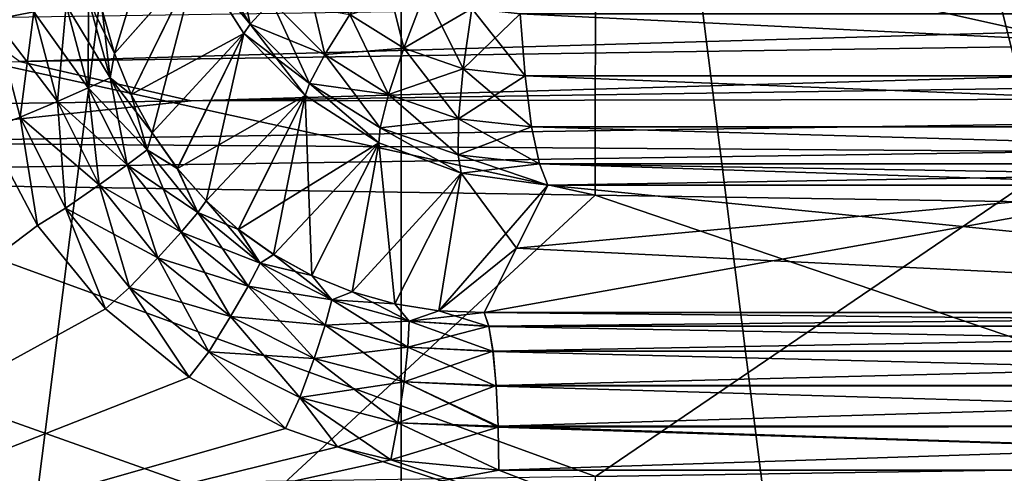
# Model space of a CAD drawing. Header units: metres. Extents: x -24 to 24, y -69 to 184.
# Tile 104 of 256: x 1.674 to 2.903, y -62.872 to -62.304. Entities that reach past the tile are written whole.
import ezdxf

# ---------------------------------------------------------------- set-up
doc = ezdxf.new("R2010")
doc.units = ezdxf.units.M
for name, color, linetype in [('14', 7, 'CONTINUOUS'), ('149', 7, 'CONTINUOUS'), ('15', 7, 'CONTINUOUS'), ('150', 7, 'CONTINUOUS'), ('151', 7, 'CONTINUOUS'), ('179', 7, 'CONTINUOUS'), ('187', 7, 'CONTINUOUS'), ('219', 7, 'CONTINUOUS'), ('232', 7, 'CONTINUOUS'), ('258', 7, 'CONTINUOUS'), ('259', 7, 'CONTINUOUS'), ('282', 7, 'CONTINUOUS'), ('289', 7, 'CONTINUOUS'), ('330', 7, 'CONTINUOUS'), ('331', 7, 'CONTINUOUS'), ('354', 7, 'CONTINUOUS'), ('361', 7, 'CONTINUOUS'), ('367', 7, 'CONTINUOUS'), ('369', 7, 'CONTINUOUS'), ('3988', 7, 'CONTINUOUS'), ('3991', 7, 'CONTINUOUS'), ('562', 2, 'CONTINUOUS'), ('570', 2, 'CONTINUOUS')]:
    doc.layers.add(name, color=color, linetype=linetype)

msp = doc.modelspace()

# ---------------------------------------------------------------- linework, layer by layer
at = {"layer": '14'}
for points in [[(1.63229, -62.442195, 20.334592), (0.970642, -63.111337, 20.376895), (1.69569, -62.562032, 20.329403)], [(1.69569, -62.562032, 20.329403), (0.970642, -63.111337, 20.376895), (1.78083, -62.666204, 20.322122)], [(1.78083, -62.666204, 20.322122), (0.970642, -63.111337, 20.376895), (1.885069, -62.751752, 20.312718)], [(1.885069, -62.751752, 20.312718), (0.970642, -63.111337, 20.376895), (2.005641, -62.815713, 20.301168)], [(2.005641, -62.815713, 20.301168), (0.970642, -63.111337, 20.376895), (2.070331, -62.838544, 20.294672)], [(0.970642, -63.111337, 20.376895), (2.903195, -63.111337, 20.192361), (2.070331, -62.838544, 20.294672)], [(2.070331, -62.838544, 20.294672), (2.903195, -63.111337, 20.192361), (2.136848, -62.854884, 20.287777)], [(2.903195, -63.111337, 20.192361), (2.271991, -62.86782, 20.273087), (2.136848, -62.854884, 20.287777)], [(2.271991, -62.86782, 20.273087), (2.903195, -63.111337, 20.192361), (3.960341, -62.86782, 20.011889)], [(2.903195, -63.111337, 20.192361), (4.809454, -63.111337, 19.824963), (3.960341, -62.86782, 20.011889)]]:
    msp.add_3dface(points, dxfattribs=at)
at = {"layer": '149'}
for points in [[(1.599048, -62.302136, 16.522804), (5.526815, -62.244138, 15.652933), (1.673079, -62.356794, 16.507643)], [(1.673079, -62.356794, 16.507643), (5.526815, -62.244138, 15.652933), (5.591302, -62.298853, 15.621742)], [(1.673079, -62.356794, 16.507643), (5.591302, -62.298853, 15.621742), (1.88775, -62.405886, 16.462326)], [(1.88775, -62.405886, 16.462326), (5.591302, -62.298853, 15.621742), (5.778031, -62.34811, 15.530169)], [(-2.112556, -62.463662, 16.43499), (1.673079, -62.356794, 16.507643), (1.88775, -62.405886, 16.462326)], [(1.88775, -62.405886, 16.462326), (5.778031, -62.34811, 15.530169), (5.325524, -62.400099, 15.654853)], [(-2.112556, -62.463662, 16.43499), (1.88775, -62.405886, 16.462326), (1.392663, -62.45825, 16.477139)], [(1.392663, -62.45825, 16.477139), (5.325524, -62.400099, 15.654853), (2.989286, -62.469414, 16.218315)], [(1.392663, -62.45825, 16.477139), (1.88775, -62.405886, 16.462326), (5.325524, -62.400099, 15.654853)], [(1.344221, -62.493447, 16.436625), (1.392663, -62.45825, 16.477139), (2.989286, -62.469414, 16.218315)]]:
    msp.add_3dface(points, dxfattribs=at)
at = {"layer": '15'}
for points in [[(1.695707, -62.562055, -20.329402), (0.97069, -63.111337, -20.376893), (1.632296, -62.442211, -20.334591)], [(1.780843, -62.666219, -20.322121), (0.97069, -63.111337, -20.376893), (1.695707, -62.562055, -20.329402)], [(1.885075, -62.751757, -20.312717), (0.97069, -63.111337, -20.376893), (1.780843, -62.666219, -20.322121)], [(2.005646, -62.815716, -20.301167), (0.97069, -63.111337, -20.376893), (1.885075, -62.751757, -20.312717)], [(2.070338, -62.838546, -20.294672), (0.97069, -63.111337, -20.376893), (2.005646, -62.815716, -20.301167)], [(2.136856, -62.854885, -20.287776), (0.97069, -63.111337, -20.376893), (2.070338, -62.838546, -20.294672)], [(2.271991, -62.86782, -20.273087), (0.97069, -63.111337, -20.376893), (2.136856, -62.854885, -20.287776)], [(2.903237, -63.111337, -20.192355), (0.97069, -63.111337, -20.376893), (2.271991, -62.86782, -20.273087)], [(3.960341, -62.86782, -20.011889), (2.903237, -63.111337, -20.192355), (2.271991, -62.86782, -20.273087)]]:
    msp.add_3dface(points, dxfattribs=at)
at = {"layer": '150'}
for points in [[(1.344221, -62.493447, 16.436625), (2.989286, -62.469414, 16.218315), (2.392484, -62.875876, 15.617811)], [(2.392484, -62.875876, 15.617811), (2.989286, -62.469414, 16.218315), (3.960246, -62.851682, 15.295635)], [(0.80056, -62.900064, 15.779705), (1.344221, -62.493447, 16.436625), (2.392484, -62.875876, 15.617811)]]:
    msp.add_3dface(points, dxfattribs=at)
at = {"layer": '151'}
for points in [[(0.309892, -62.891559, -16.488588), (1.969733, -62.915655, -16.373446), (0.800521, -62.499936, -15.779707)], [(0.800521, -62.499936, -15.779707), (1.969733, -62.915655, -16.373446), (2.392431, -62.524123, -15.617819)], [(1.969733, -62.915655, -16.373446), (3.609525, -62.939751, -16.091641), (2.392431, -62.524123, -15.617819)], [(2.392431, -62.524123, -15.617819), (3.609525, -62.939751, -16.091641), (3.960105, -62.548315, -15.295672)]]:
    msp.add_3dface(points, dxfattribs=at)
at = {"layer": '179'}
for points in [[(3.928232, -62.670858, -19.849768), (2.253623, -62.670858, -20.108841), (3.141534, -62.511425, -19.073557)], [(2.253623, -62.670858, -20.108841), (2.293789, -62.590364, -19.644763), (3.141534, -62.511425, -19.073557)], [(2.333241, -62.511425, -19.18921), (3.141534, -62.511425, -19.073557), (2.293789, -62.590364, -19.644763)]]:
    msp.add_3dface(points, dxfattribs=at)
at = {"layer": '187'}
for points in [[(2.293804, -62.590333, 19.644583), (3.928224, -62.670858, 19.849769), (2.333241, -62.511425, 19.18921)], [(2.333241, -62.511425, 19.18921), (3.928224, -62.670858, 19.849769), (3.141533, -62.511425, 19.073557)], [(2.253621, -62.670858, 20.108841), (3.928224, -62.670858, 19.849769), (2.293804, -62.590333, 19.644583)]]:
    msp.add_3dface(points, dxfattribs=at)
at = {"layer": '219'}
for points in [[(1.776709, -62.29269, 20.162398), (1.791866, -62.346618, 20.163766), (1.858615, -62.127313, 19.220751)], [(1.858615, -62.127313, 19.220751), (1.791866, -62.346618, 20.163766), (1.895178, -62.229702, 19.20835)], [(1.791866, -62.346618, 20.163766), (1.812759, -62.397939, 20.164111), (1.895178, -62.229702, 19.20835)], [(1.812759, -62.397939, 20.164111), (1.839053, -62.446107, 20.163423), (1.895178, -62.229702, 19.20835)], [(1.895178, -62.229702, 19.20835), (1.839053, -62.446107, 20.163423), (1.953277, -62.321841, 19.19832)], [(1.839053, -62.446107, 20.163423), (1.870369, -62.490617, 20.161674), (1.953277, -62.321841, 19.19832)], [(1.870369, -62.490617, 20.161674), (1.906329, -62.531049, 20.158846), (1.953277, -62.321841, 19.19832)], [(1.953277, -62.321841, 19.19832), (1.906329, -62.531049, 20.158846), (2.030134, -62.399338, 19.191131)], [(1.906329, -62.531049, 20.158846), (1.946561, -62.567039, 20.154936), (2.030134, -62.399338, 19.191131)], [(1.946561, -62.567039, 20.154936), (1.990681, -62.598235, 20.149932), (2.030134, -62.399338, 19.191131)], [(1.990681, -62.598235, 20.149932), (2.038276, -62.624289, 20.143822), (2.030134, -62.399338, 19.191131)], [(2.030134, -62.399338, 19.191131), (2.038276, -62.624289, 20.143822), (2.122087, -62.458493, 19.187117)], [(2.038276, -62.624289, 20.143822), (2.088885, -62.644867, 20.136623), (2.122087, -62.458493, 19.187117)], [(2.088885, -62.644867, 20.136623), (2.142002, -62.659663, 20.128371), (2.122087, -62.458493, 19.187117)], [(2.122087, -62.458493, 19.187117), (2.142002, -62.659663, 20.128371), (2.224756, -62.496469, 19.186471)], [(2.142002, -62.659663, 20.128371), (2.197091, -62.668404, 20.11909), (2.224756, -62.496469, 19.186471)], [(2.197091, -62.668404, 20.11909), (2.293804, -62.590333, 19.644583), (2.224756, -62.496469, 19.186471)], [(2.293804, -62.590333, 19.644583), (2.333241, -62.511425, 19.18921), (2.224756, -62.496469, 19.186471)], [(2.253621, -62.670858, 20.108841), (2.293804, -62.590333, 19.644583), (2.197091, -62.668404, 20.11909)]]:
    msp.add_3dface(points, dxfattribs=at)
at = {"layer": '232'}
for points in [[(1.791873, -62.34664, -20.163767), (1.776715, -62.292715, -20.162399), (1.895248, -62.229847, -19.208333)], [(1.812771, -62.397964, -20.164111), (1.791873, -62.34664, -20.163767), (1.895248, -62.229847, -19.208333)], [(1.953352, -62.321936, -19.19831), (1.812771, -62.397964, -20.164111), (1.895248, -62.229847, -19.208333)], [(1.839071, -62.446137, -20.163422), (1.812771, -62.397964, -20.164111), (1.953352, -62.321936, -19.19831)], [(1.870396, -62.490652, -20.161672), (1.839071, -62.446137, -20.163422), (1.953352, -62.321936, -19.19831)], [(2.030087, -62.399301, -19.191135), (1.870396, -62.490652, -20.161672), (1.953352, -62.321936, -19.19831)], [(1.906364, -62.531084, -20.158843), (1.870396, -62.490652, -20.161672), (2.030087, -62.399301, -19.191135)], [(1.9466, -62.567071, -20.154932), (1.906364, -62.531084, -20.158843), (2.030087, -62.399301, -19.191135)], [(2.121982, -62.45844, -19.18712), (1.9466, -62.567071, -20.154932), (2.030087, -62.399301, -19.191135)], [(1.990721, -62.59826, -20.149927), (1.9466, -62.567071, -20.154932), (2.121982, -62.45844, -19.18712)], [(2.038311, -62.624306, -20.143818), (1.990721, -62.59826, -20.149927), (2.121982, -62.45844, -19.18712)], [(2.088912, -62.644876, -20.136619), (2.038311, -62.624306, -20.143818), (2.121982, -62.45844, -19.18712)], [(2.224694, -62.496453, -19.18647), (2.088912, -62.644876, -20.136619), (2.121982, -62.45844, -19.18712)], [(2.142019, -62.659667, -20.128368), (2.088912, -62.644876, -20.136619), (2.224694, -62.496453, -19.18647)], [(2.197099, -62.668405, -20.119088), (2.142019, -62.659667, -20.128368), (2.224694, -62.496453, -19.18647)], [(2.333241, -62.511425, -19.18921), (2.197099, -62.668405, -20.119088), (2.224694, -62.496453, -19.18647)], [(2.333241, -62.511425, -19.18921), (2.293789, -62.590364, -19.644763), (2.197099, -62.668405, -20.119088)], [(2.293789, -62.590364, -19.644763), (2.253623, -62.670858, -20.108841), (2.197099, -62.668405, -20.119088)]]:
    msp.add_3dface(points, dxfattribs=at)
at = {"layer": '258'}
for points in [[(3.895873, -62.374617, -18.691898), (2.298484, -62.297105, -18.903363), (3.88546, -62.297022, -18.641936)], [(2.304654, -62.37476, -18.954103), (2.298484, -62.297105, -18.903363), (3.895873, -62.374617, -18.691898)], [(3.909657, -62.438352, -18.758031), (2.304654, -62.37476, -18.954103), (3.895873, -62.374617, -18.691898)], [(2.31282, -62.438518, -19.021267), (2.304654, -62.37476, -18.954103), (3.909657, -62.438352, -18.758031)], [(3.926069, -62.484789, -18.836771), (2.31282, -62.438518, -19.021267), (3.909657, -62.438352, -18.758031)], [(2.322543, -62.484936, -19.101227), (2.31282, -62.438518, -19.021267), (3.926069, -62.484789, -18.836771)], [(3.944223, -62.511425, -18.923871), (2.322543, -62.484936, -19.101227), (3.926069, -62.484789, -18.836771)], [(3.141534, -62.511425, -19.073557), (2.333241, -62.511425, -19.18921), (2.322543, -62.484936, -19.101227)], [(3.944223, -62.511425, -18.923871), (3.141534, -62.511425, -19.073557), (2.322543, -62.484936, -19.101227)]]:
    msp.add_3dface(points, dxfattribs=at)
at = {"layer": '259'}
for points in [[(1.895248, -62.229847, -19.208333), (1.905979, -62.221153, -19.150147), (1.961437, -62.310211, -19.143831)], [(1.905979, -62.221153, -19.150147), (1.988048, -62.281236, -19.059599), (1.961437, -62.310211, -19.143831)], [(1.953352, -62.321936, -19.19831), (1.895248, -62.229847, -19.208333), (1.961437, -62.310211, -19.143831)], [(2.085907, -62.298064, -18.980093), (2.180111, -62.270146, -18.917538), (2.153105, -62.3403, -18.972237)], [(2.180111, -62.270146, -18.917538), (2.23806, -62.290354, -18.910653), (2.153105, -62.3403, -18.972237)], [(1.988048, -62.281236, -19.059599), (2.054579, -62.348069, -19.051932), (1.961437, -62.310211, -19.143831)], [(1.988048, -62.281236, -19.059599), (2.085907, -62.298064, -18.980093), (2.054579, -62.348069, -19.051932)], [(2.153105, -62.3403, -18.972237), (2.23806, -62.290354, -18.910653), (2.227362, -62.366141, -18.963424)], [(2.23806, -62.290354, -18.910653), (2.298484, -62.297105, -18.903363), (2.227362, -62.366141, -18.963424)], [(2.085907, -62.298064, -18.980093), (2.153105, -62.3403, -18.972237), (2.054579, -62.348069, -19.051932)], [(2.298484, -62.297105, -18.903363), (2.304654, -62.37476, -18.954103), (2.227362, -62.366141, -18.963424)], [(1.953352, -62.321936, -19.19831), (1.961437, -62.310211, -19.143831), (2.03545, -62.384474, -19.135308)], [(1.961437, -62.310211, -19.143831), (2.054579, -62.348069, -19.051932), (2.03545, -62.384474, -19.135308)], [(2.030087, -62.399301, -19.191135), (1.953352, -62.321936, -19.19831), (2.03545, -62.384474, -19.135308)], [(2.054579, -62.348069, -19.051932), (2.153105, -62.3403, -18.972237), (2.133976, -62.3979, -19.042658)], [(2.153105, -62.3403, -18.972237), (2.227362, -62.366141, -18.963424), (2.133976, -62.3979, -19.042658)], [(2.054579, -62.348069, -19.051932), (2.133976, -62.3979, -19.042658), (2.03545, -62.384474, -19.135308)], [(2.133976, -62.3979, -19.042658), (2.227362, -62.366141, -18.963424), (2.22165, -62.428365, -19.03226)], [(2.227362, -62.366141, -18.963424), (2.304654, -62.37476, -18.954103), (2.22165, -62.428365, -19.03226)], [(2.304654, -62.37476, -18.954103), (2.31282, -62.438518, -19.021267), (2.22165, -62.428365, -19.03226)], [(2.121982, -62.45844, -19.18712), (2.030087, -62.399301, -19.191135), (2.03545, -62.384474, -19.135308)], [(2.03545, -62.384474, -19.135308), (2.133976, -62.3979, -19.042658), (2.123758, -62.439834, -19.124999)], [(2.121982, -62.45844, -19.18712), (2.03545, -62.384474, -19.135308), (2.123758, -62.439834, -19.124999)], [(2.133976, -62.3979, -19.042658), (2.22165, -62.428365, -19.03226), (2.123758, -62.439834, -19.124999)], [(2.123758, -62.439834, -19.124999), (2.22165, -62.428365, -19.03226), (2.221234, -62.473666, -19.113442)], [(2.22165, -62.428365, -19.03226), (2.31282, -62.438518, -19.021267), (2.221234, -62.473666, -19.113442)], [(2.224694, -62.496453, -19.18647), (2.121982, -62.45844, -19.18712), (2.123758, -62.439834, -19.124999)], [(2.224694, -62.496453, -19.18647), (2.123758, -62.439834, -19.124999), (2.221234, -62.473666, -19.113442)], [(2.31282, -62.438518, -19.021267), (2.322543, -62.484936, -19.101227), (2.221234, -62.473666, -19.113442)], [(2.322543, -62.484936, -19.101227), (2.224694, -62.496453, -19.18647), (2.221234, -62.473666, -19.113442)], [(2.333241, -62.511425, -19.18921), (2.224694, -62.496453, -19.18647), (2.322543, -62.484936, -19.101227)]]:
    msp.add_3dface(points, dxfattribs=at)
at = {"layer": '282'}
for points in [[(3.895873, -62.374617, 18.691898), (3.88546, -62.297022, 18.641936), (2.298484, -62.297105, 18.903364)], [(2.304654, -62.37476, 18.954103), (3.895873, -62.374617, 18.691898), (2.298484, -62.297105, 18.903364)], [(3.909657, -62.438352, 18.758031), (3.895873, -62.374617, 18.691898), (2.304654, -62.37476, 18.954103)], [(2.31282, -62.438518, 19.021267), (3.909657, -62.438352, 18.758031), (2.304654, -62.37476, 18.954103)], [(3.926069, -62.484789, 18.836771), (3.909657, -62.438352, 18.758031), (2.31282, -62.438518, 19.021267)], [(2.322543, -62.484936, 19.101228), (3.926069, -62.484789, 18.836771), (2.31282, -62.438518, 19.021267)], [(2.333241, -62.511425, 19.18921), (3.926069, -62.484789, 18.836771), (2.322543, -62.484936, 19.101228)], [(2.333241, -62.511425, 19.18921), (3.141533, -62.511425, 19.073557), (3.926069, -62.484789, 18.836771)]]:
    msp.add_3dface(points, dxfattribs=at)
at = {"layer": '289'}
for points in [[(1.96145, -62.310229, 19.14383), (1.938205, -62.201106, 19.06528), (1.905991, -62.221178, 19.150145)], [(1.98806, -62.281252, 19.059597), (1.938205, -62.201106, 19.06528), (1.96145, -62.310229, 19.14383)], [(1.895178, -62.229702, 19.20835), (1.96145, -62.310229, 19.14383), (1.905991, -62.221178, 19.150145)], [(1.895178, -62.229702, 19.20835), (1.953277, -62.321841, 19.19832), (1.96145, -62.310229, 19.14383)], [(2.054592, -62.348079, 19.05193), (2.029628, -62.241449, 18.986586), (1.98806, -62.281252, 19.059597)], [(2.085918, -62.298073, 18.980091), (2.029628, -62.241449, 18.986586), (2.054592, -62.348079, 19.05193)], [(2.153118, -62.340306, 18.972235), (2.127749, -62.237167, 18.92367), (2.085918, -62.298073, 18.980091)], [(2.180121, -62.270151, 18.917537), (2.127749, -62.237167, 18.92367), (2.153118, -62.340306, 18.972235)], [(2.227374, -62.366143, 18.963423), (2.180121, -62.270151, 18.917537), (2.153118, -62.340306, 18.972235)], [(2.23807, -62.290356, 18.910652), (2.180121, -62.270151, 18.917537), (2.227374, -62.366143, 18.963423)], [(2.035464, -62.384486, 19.135306), (1.98806, -62.281252, 19.059597), (1.96145, -62.310229, 19.14383)], [(2.054592, -62.348079, 19.05193), (1.98806, -62.281252, 19.059597), (2.035464, -62.384486, 19.135306)], [(2.304654, -62.37476, 18.954103), (2.23807, -62.290356, 18.910652), (2.227374, -62.366143, 18.963423)], [(2.304654, -62.37476, 18.954103), (2.298484, -62.297105, 18.903364), (2.23807, -62.290356, 18.910652)], [(2.133992, -62.397907, 19.042656), (2.085918, -62.298073, 18.980091), (2.054592, -62.348079, 19.05193)], [(2.153118, -62.340306, 18.972235), (2.085918, -62.298073, 18.980091), (2.133992, -62.397907, 19.042656)], [(1.953277, -62.321841, 19.19832), (2.030134, -62.399338, 19.191131), (1.96145, -62.310229, 19.14383)], [(2.030134, -62.399338, 19.191131), (2.035464, -62.384486, 19.135306), (1.96145, -62.310229, 19.14383)], [(2.221665, -62.428368, 19.032258), (2.153118, -62.340306, 18.972235), (2.133992, -62.397907, 19.042656)], [(2.227374, -62.366143, 18.963423), (2.153118, -62.340306, 18.972235), (2.221665, -62.428368, 19.032258)], [(2.123775, -62.439842, 19.124997), (2.054592, -62.348079, 19.05193), (2.035464, -62.384486, 19.135306)], [(2.133992, -62.397907, 19.042656), (2.054592, -62.348079, 19.05193), (2.123775, -62.439842, 19.124997)], [(2.31282, -62.438518, 19.021267), (2.227374, -62.366143, 18.963423), (2.221665, -62.428368, 19.032258)], [(2.31282, -62.438518, 19.021267), (2.304654, -62.37476, 18.954103), (2.227374, -62.366143, 18.963423)], [(2.030134, -62.399338, 19.191131), (2.122087, -62.458493, 19.187117), (2.035464, -62.384486, 19.135306)], [(2.122087, -62.458493, 19.187117), (2.123775, -62.439842, 19.124997), (2.035464, -62.384486, 19.135306)], [(2.22125, -62.473669, 19.113439), (2.133992, -62.397907, 19.042656), (2.123775, -62.439842, 19.124997)], [(2.221665, -62.428368, 19.032258), (2.133992, -62.397907, 19.042656), (2.22125, -62.473669, 19.113439)], [(2.322543, -62.484936, 19.101228), (2.221665, -62.428368, 19.032258), (2.22125, -62.473669, 19.113439)], [(2.322543, -62.484936, 19.101228), (2.31282, -62.438518, 19.021267), (2.221665, -62.428368, 19.032258)], [(2.122087, -62.458493, 19.187117), (2.224756, -62.496469, 19.186471), (2.123775, -62.439842, 19.124997)], [(2.224756, -62.496469, 19.186471), (2.22125, -62.473669, 19.113439), (2.123775, -62.439842, 19.124997)], [(2.224756, -62.496469, 19.186471), (2.333241, -62.511425, 19.18921), (2.22125, -62.473669, 19.113439)], [(2.333241, -62.511425, 19.18921), (2.322543, -62.484936, 19.101228), (2.22125, -62.473669, 19.113439)]]:
    msp.add_3dface(points, dxfattribs=at)
at = {"layer": '330'}
for points in [[(2.253623, -62.670858, -20.108841), (3.928232, -62.670858, -19.849768), (2.259465, -62.687988, -20.16131)], [(3.928232, -62.670858, -19.849768), (3.938506, -62.687987, -19.901551), (2.259465, -62.687988, -20.16131)], [(3.938506, -62.687987, -19.901551), (2.264612, -62.719116, -20.207242), (2.259465, -62.687988, -20.16131)], [(3.947479, -62.719115, -19.946891), (2.264612, -62.719116, -20.207242), (3.938506, -62.687987, -19.901551)], [(3.947479, -62.719115, -19.946891), (2.268603, -62.761789, -20.242856), (2.264612, -62.719116, -20.207242)], [(3.954437, -62.761788, -19.982047), (2.268603, -62.761789, -20.242856), (3.947479, -62.719115, -19.946891)], [(3.954437, -62.761788, -19.982047), (2.271129, -62.812692, -20.265387), (2.268603, -62.761789, -20.242856)], [(3.958838, -62.812692, -20.004288), (2.271129, -62.812692, -20.265387), (3.954437, -62.761788, -19.982047)], [(2.271129, -62.812692, -20.265387), (3.958838, -62.812692, -20.004288), (2.271175, -62.814184, -20.265806)], [(3.958838, -62.812692, -20.004288), (2.271991, -62.86782, -20.273087), (2.271175, -62.814184, -20.265806)], [(3.960341, -62.86782, -20.011889), (2.271991, -62.86782, -20.273087), (3.958838, -62.812692, -20.004288)]]:
    msp.add_3dface(points, dxfattribs=at)
at = {"layer": '331'}
for points in [[(1.642136, -62.304459, -20.327562), (1.635696, -62.179344, -20.326513), (1.69121, -62.294563, -20.302221)], [(1.786543, -62.377259, -20.217653), (1.731402, -62.286192, -20.263974), (1.759548, -62.280006, -20.21583)], [(1.791873, -62.34664, -20.163767), (1.786543, -62.377259, -20.217653), (1.759548, -62.280006, -20.21583)], [(1.776715, -62.292715, -20.162399), (1.791873, -62.34664, -20.163767), (1.759548, -62.280006, -20.21583)], [(1.720668, -62.406789, -20.302115), (1.642136, -62.304459, -20.327562), (1.69121, -62.294563, -20.302221)], [(1.759209, -62.389913, -20.264992), (1.69121, -62.294563, -20.302221), (1.731402, -62.286192, -20.263974)], [(1.720668, -62.406789, -20.302115), (1.69121, -62.294563, -20.302221), (1.759209, -62.389913, -20.264992)], [(1.759209, -62.389913, -20.264992), (1.731402, -62.286192, -20.263974), (1.786543, -62.377259, -20.217653)], [(1.673952, -62.426558, -20.326098), (1.632296, -62.442211, -20.334591), (1.642136, -62.304459, -20.327562)], [(1.673952, -62.426558, -20.326098), (1.642136, -62.304459, -20.327562), (1.720668, -62.406789, -20.302115)], [(1.791873, -62.34664, -20.163767), (1.812771, -62.397964, -20.164111), (1.786543, -62.377259, -20.217653)], [(1.832514, -62.467113, -20.216362), (1.759209, -62.389913, -20.264992), (1.786543, -62.377259, -20.217653)], [(1.839071, -62.446137, -20.163422), (1.832514, -62.467113, -20.216362), (1.786543, -62.377259, -20.217653)], [(1.812771, -62.397964, -20.164111), (1.839071, -62.446137, -20.163422), (1.786543, -62.377259, -20.217653)], [(1.80774, -62.486041, -20.26301), (1.720668, -62.406789, -20.302115), (1.759209, -62.389913, -20.264992)], [(1.80774, -62.486041, -20.26301), (1.759209, -62.389913, -20.264992), (1.832514, -62.467113, -20.216362)], [(1.772896, -62.511041, -20.299191), (1.673952, -62.426558, -20.326098), (1.720668, -62.406789, -20.302115)], [(1.772896, -62.511041, -20.299191), (1.720668, -62.406789, -20.302115), (1.80774, -62.486041, -20.26301)], [(1.695707, -62.562055, -20.329402), (1.632296, -62.442211, -20.334591), (1.673952, -62.426558, -20.326098)], [(1.730727, -62.540145, -20.322058), (1.673952, -62.426558, -20.326098), (1.772896, -62.511041, -20.299191)], [(1.730727, -62.540145, -20.322058), (1.695707, -62.562055, -20.329402), (1.673952, -62.426558, -20.326098)], [(1.839071, -62.446137, -20.163422), (1.870396, -62.490652, -20.161672), (1.832514, -62.467113, -20.216362)], [(1.895823, -62.545562, -20.211777), (1.80774, -62.486041, -20.26301), (1.832514, -62.467113, -20.216362)], [(1.870396, -62.490652, -20.161672), (1.895823, -62.545562, -20.211777), (1.832514, -62.467113, -20.216362)], [(1.875279, -62.570036, -20.257896), (1.772896, -62.511041, -20.299191), (1.80774, -62.486041, -20.26301)], [(1.875279, -62.570036, -20.257896), (1.80774, -62.486041, -20.26301), (1.895823, -62.545562, -20.211777)], [(1.870396, -62.490652, -20.161672), (1.906364, -62.531084, -20.158843), (1.895823, -62.545562, -20.211777)], [(1.846061, -62.602215, -20.293377), (1.730727, -62.540145, -20.322058), (1.772896, -62.511041, -20.299191)], [(1.846061, -62.602215, -20.293377), (1.772896, -62.511041, -20.299191), (1.875279, -62.570036, -20.257896)], [(1.780843, -62.666219, -20.322121), (1.695707, -62.562055, -20.329402), (1.730727, -62.540145, -20.322058)], [(1.810467, -62.639566, -20.315426), (1.730727, -62.540145, -20.322058), (1.846061, -62.602215, -20.293377)], [(1.810467, -62.639566, -20.315426), (1.780843, -62.666219, -20.322121), (1.730727, -62.540145, -20.322058)], [(1.906364, -62.531084, -20.158843), (1.9466, -62.567071, -20.154932), (1.895823, -62.545562, -20.211777)], [(1.973876, -62.609102, -20.203838), (1.875279, -62.570036, -20.257896), (1.895823, -62.545562, -20.211777)], [(1.9466, -62.567071, -20.154932), (1.973876, -62.609102, -20.203838), (1.895823, -62.545562, -20.211777)], [(1.9466, -62.567071, -20.154932), (1.990721, -62.59826, -20.149927), (1.973876, -62.609102, -20.203838)], [(1.958953, -62.637889, -20.249631), (1.846061, -62.602215, -20.293377), (1.875279, -62.570036, -20.257896)], [(1.958953, -62.637889, -20.249631), (1.875279, -62.570036, -20.257896), (1.973876, -62.609102, -20.203838)], [(1.936969, -62.675778, -20.284696), (1.810467, -62.639566, -20.315426), (1.846061, -62.602215, -20.293377)], [(1.936969, -62.675778, -20.284696), (1.846061, -62.602215, -20.293377), (1.958953, -62.637889, -20.249631)], [(1.990721, -62.59826, -20.149927), (2.038311, -62.624306, -20.143818), (1.973876, -62.609102, -20.203838)], [(2.063218, -62.654951, -20.19261), (1.958953, -62.637889, -20.249631), (1.973876, -62.609102, -20.203838)], [(2.038311, -62.624306, -20.143818), (2.063218, -62.654951, -20.19261), (1.973876, -62.609102, -20.203838)], [(2.038311, -62.624306, -20.143818), (2.088912, -62.644876, -20.136619), (2.063218, -62.654951, -20.19261)], [(1.885075, -62.751757, -20.312717), (1.780843, -62.666219, -20.322121), (1.810467, -62.639566, -20.315426)], [(1.909655, -62.719787, -20.306272), (1.810467, -62.639566, -20.315426), (1.936969, -62.675778, -20.284696)], [(1.909655, -62.719787, -20.306272), (1.885075, -62.751757, -20.312717), (1.810467, -62.639566, -20.315426)], [(2.054843, -62.686428, -20.238292), (1.936969, -62.675778, -20.284696), (1.958953, -62.637889, -20.249631)], [(2.054843, -62.686428, -20.238292), (1.958953, -62.637889, -20.249631), (2.063218, -62.654951, -20.19261)], [(2.088912, -62.644876, -20.136619), (2.142019, -62.659667, -20.128368), (2.063218, -62.654951, -20.19261)], [(2.159806, -62.681514, -20.178409), (2.054843, -62.686428, -20.238292), (2.063218, -62.654951, -20.19261)], [(2.142019, -62.659667, -20.128368), (2.159806, -62.681514, -20.178409), (2.063218, -62.654951, -20.19261)], [(2.142019, -62.659667, -20.128368), (2.197099, -62.668405, -20.119088), (2.159806, -62.681514, -20.178409)], [(2.041212, -62.728149, -20.27324), (1.909655, -62.719787, -20.306272), (1.936969, -62.675778, -20.284696)], [(2.041212, -62.728149, -20.27324), (1.936969, -62.675778, -20.284696), (2.054843, -62.686428, -20.238292)], [(2.197099, -62.668405, -20.119088), (2.253623, -62.670858, -20.108841), (2.159806, -62.681514, -20.178409)], [(2.253623, -62.670858, -20.108841), (2.259465, -62.687988, -20.16131), (2.159806, -62.681514, -20.178409)], [(2.158327, -62.713878, -20.224222), (2.041212, -62.728149, -20.27324), (2.054843, -62.686428, -20.238292)], [(2.158327, -62.713878, -20.224222), (2.054843, -62.686428, -20.238292), (2.159806, -62.681514, -20.178409)], [(2.259465, -62.687988, -20.16131), (2.158327, -62.713878, -20.224222), (2.159806, -62.681514, -20.178409)], [(2.259465, -62.687988, -20.16131), (2.264612, -62.719116, -20.207242), (2.158327, -62.713878, -20.224222)], [(2.15356, -62.757352, -20.259376), (2.041212, -62.728149, -20.27324), (2.158327, -62.713878, -20.224222)], [(2.264612, -62.719116, -20.207242), (2.15356, -62.757352, -20.259376), (2.158327, -62.713878, -20.224222)], [(2.005646, -62.815716, -20.301167), (1.885075, -62.751757, -20.312717), (1.909655, -62.719787, -20.306272)], [(2.023396, -62.77683, -20.294705), (1.909655, -62.719787, -20.306272), (2.041212, -62.728149, -20.27324)], [(2.023396, -62.77683, -20.294705), (2.005646, -62.815716, -20.301167), (1.909655, -62.719787, -20.306272)], [(2.264612, -62.719116, -20.207242), (2.268603, -62.761789, -20.242856), (2.15356, -62.757352, -20.259376)], [(2.15356, -62.757352, -20.259376), (2.023396, -62.77683, -20.294705), (2.041212, -62.728149, -20.27324)], [(2.14588, -62.808512, -20.281105), (2.023396, -62.77683, -20.294705), (2.15356, -62.757352, -20.259376)], [(2.268603, -62.761789, -20.242856), (2.14588, -62.808512, -20.281105), (2.15356, -62.757352, -20.259376)], [(2.268603, -62.761789, -20.242856), (2.271129, -62.812692, -20.265387), (2.14588, -62.808512, -20.281105)], [(2.070338, -62.838546, -20.294672), (2.005646, -62.815716, -20.301167), (2.023396, -62.77683, -20.294705)], [(2.14588, -62.808512, -20.281105), (2.070338, -62.838546, -20.294672), (2.023396, -62.77683, -20.294705)], [(2.136856, -62.854885, -20.287776), (2.070338, -62.838546, -20.294672), (2.14588, -62.808512, -20.281105)], [(2.271175, -62.814184, -20.265806), (2.136856, -62.854885, -20.287776), (2.14588, -62.808512, -20.281105)], [(2.271129, -62.812692, -20.265387), (2.271175, -62.814184, -20.265806), (2.14588, -62.808512, -20.281105)], [(2.271991, -62.86782, -20.273087), (2.136856, -62.854885, -20.287776), (2.271175, -62.814184, -20.265806)]]:
    msp.add_3dface(points, dxfattribs=at)
at = {"layer": '354'}
for points in [[(2.253621, -62.670858, 20.108841), (2.259503, -62.688155, 20.161651), (3.938506, -62.687987, 19.90155)], [(3.928224, -62.670858, 19.849769), (2.253621, -62.670858, 20.108841), (3.938506, -62.687987, 19.90155)], [(2.259503, -62.688155, 20.161651), (3.947479, -62.719115, 19.946891), (3.938506, -62.687987, 19.90155)], [(2.264676, -62.719632, 20.20781), (3.947479, -62.719115, 19.946891), (2.259503, -62.688155, 20.161651)], [(2.264676, -62.719632, 20.20781), (3.954436, -62.761788, 19.982047), (3.947479, -62.719115, 19.946891)], [(2.268671, -62.762774, 20.243464), (3.954436, -62.761788, 19.982047), (2.264676, -62.719632, 20.20781)], [(2.268671, -62.762774, 20.243464), (3.958838, -62.812692, 20.004288), (3.954436, -62.761788, 19.982047)], [(2.271128, -62.812692, 20.265388), (3.958838, -62.812692, 20.004288), (2.268671, -62.762774, 20.243464)], [(2.271128, -62.812692, 20.265388), (3.960341, -62.86782, 20.011889), (3.958838, -62.812692, 20.004288)], [(2.271175, -62.814184, 20.265806), (3.960341, -62.86782, 20.011889), (2.271128, -62.812692, 20.265388)], [(2.271991, -62.86782, 20.273087), (3.960341, -62.86782, 20.011889), (2.271175, -62.814184, 20.265806)]]:
    msp.add_3dface(points, dxfattribs=at)
at = {"layer": '361'}
for points in [[(1.731403, -62.286189, 20.263972), (1.75921, -62.389914, 20.264992), (1.759549, -62.280003, 20.215829)], [(1.759549, -62.280003, 20.215829), (1.75921, -62.389914, 20.264992), (1.786544, -62.377259, 20.217653)], [(1.776709, -62.29269, 20.162398), (1.759549, -62.280003, 20.215829), (1.786544, -62.377259, 20.217653)], [(1.642139, -62.304455, 20.327561), (1.673954, -62.426558, 20.326097), (1.691212, -62.29456, 20.30222)], [(1.691212, -62.29456, 20.30222), (1.673954, -62.426558, 20.326097), (1.720669, -62.406789, 20.302114)], [(1.691212, -62.29456, 20.30222), (1.720669, -62.406789, 20.302114), (1.731403, -62.286189, 20.263972)], [(1.731403, -62.286189, 20.263972), (1.720669, -62.406789, 20.302114), (1.75921, -62.389914, 20.264992)], [(1.791866, -62.346618, 20.163766), (1.776709, -62.29269, 20.162398), (1.786544, -62.377259, 20.217653)], [(1.642139, -62.304455, 20.327561), (1.63229, -62.442195, 20.334592), (1.673954, -62.426558, 20.326097)], [(1.812759, -62.397939, 20.164111), (1.791866, -62.346618, 20.163766), (1.786544, -62.377259, 20.217653)], [(1.75921, -62.389914, 20.264992), (1.807739, -62.486042, 20.26301), (1.786544, -62.377259, 20.217653)], [(1.786544, -62.377259, 20.217653), (1.807739, -62.486042, 20.26301), (1.832513, -62.467113, 20.216362)], [(1.812759, -62.397939, 20.164111), (1.786544, -62.377259, 20.217653), (1.832513, -62.467113, 20.216362)], [(1.720669, -62.406789, 20.302114), (1.772896, -62.511042, 20.299191), (1.75921, -62.389914, 20.264992)], [(1.75921, -62.389914, 20.264992), (1.772896, -62.511042, 20.299191), (1.807739, -62.486042, 20.26301)], [(1.673954, -62.426558, 20.326097), (1.730727, -62.540145, 20.322058), (1.720669, -62.406789, 20.302114)], [(1.720669, -62.406789, 20.302114), (1.730727, -62.540145, 20.322058), (1.772896, -62.511042, 20.299191)], [(1.839053, -62.446107, 20.163423), (1.812759, -62.397939, 20.164111), (1.832513, -62.467113, 20.216362)], [(1.63229, -62.442195, 20.334592), (1.69569, -62.562032, 20.329403), (1.673954, -62.426558, 20.326097)], [(1.673954, -62.426558, 20.326097), (1.69569, -62.562032, 20.329403), (1.730727, -62.540145, 20.322058)], [(1.870369, -62.490617, 20.161674), (1.839053, -62.446107, 20.163423), (1.832513, -62.467113, 20.216362)], [(1.807739, -62.486042, 20.26301), (1.87528, -62.570034, 20.257895), (1.832513, -62.467113, 20.216362)], [(1.832513, -62.467113, 20.216362), (1.87528, -62.570034, 20.257895), (1.895823, -62.545561, 20.211777)], [(1.870369, -62.490617, 20.161674), (1.832513, -62.467113, 20.216362), (1.895823, -62.545561, 20.211777)], [(1.772896, -62.511042, 20.299191), (1.846061, -62.602213, 20.293376), (1.807739, -62.486042, 20.26301)], [(1.807739, -62.486042, 20.26301), (1.846061, -62.602213, 20.293376), (1.87528, -62.570034, 20.257895)], [(1.906329, -62.531049, 20.158846), (1.870369, -62.490617, 20.161674), (1.895823, -62.545561, 20.211777)], [(1.730727, -62.540145, 20.322058), (1.810468, -62.639564, 20.315425), (1.772896, -62.511042, 20.299191)], [(1.772896, -62.511042, 20.299191), (1.810468, -62.639564, 20.315425), (1.846061, -62.602213, 20.293376)], [(1.69569, -62.562032, 20.329403), (1.78083, -62.666204, 20.322122), (1.730727, -62.540145, 20.322058)], [(1.730727, -62.540145, 20.322058), (1.78083, -62.666204, 20.322122), (1.810468, -62.639564, 20.315425)], [(1.906329, -62.531049, 20.158846), (1.895823, -62.545561, 20.211777), (1.973875, -62.609102, 20.203838)], [(1.946561, -62.567039, 20.154936), (1.906329, -62.531049, 20.158846), (1.973875, -62.609102, 20.203838)], [(1.87528, -62.570034, 20.257895), (1.958953, -62.637889, 20.249631), (1.895823, -62.545561, 20.211777)], [(1.895823, -62.545561, 20.211777), (1.958953, -62.637889, 20.249631), (1.973875, -62.609102, 20.203838)], [(1.990681, -62.598235, 20.149932), (1.946561, -62.567039, 20.154936), (1.973875, -62.609102, 20.203838)], [(1.846061, -62.602213, 20.293376), (1.936969, -62.675777, 20.284696), (1.87528, -62.570034, 20.257895)], [(1.87528, -62.570034, 20.257895), (1.936969, -62.675777, 20.284696), (1.958953, -62.637889, 20.249631)], [(1.810468, -62.639564, 20.315425), (1.909655, -62.719786, 20.306272), (1.846061, -62.602213, 20.293376)], [(1.846061, -62.602213, 20.293376), (1.909655, -62.719786, 20.306272), (1.936969, -62.675777, 20.284696)], [(1.990681, -62.598235, 20.149932), (1.973875, -62.609102, 20.203838), (2.06322, -62.654951, 20.192609)], [(2.038276, -62.624289, 20.143822), (1.990681, -62.598235, 20.149932), (2.06322, -62.654951, 20.192609)], [(1.958953, -62.637889, 20.249631), (2.054846, -62.686428, 20.238291), (1.973875, -62.609102, 20.203838)], [(1.973875, -62.609102, 20.203838), (2.054846, -62.686428, 20.238291), (2.06322, -62.654951, 20.192609)], [(2.088885, -62.644867, 20.136623), (2.038276, -62.624289, 20.143822), (2.06322, -62.654951, 20.192609)], [(1.78083, -62.666204, 20.322122), (1.885069, -62.751752, 20.312718), (1.810468, -62.639564, 20.315425)], [(1.810468, -62.639564, 20.315425), (1.885069, -62.751752, 20.312718), (1.909655, -62.719786, 20.306272)], [(1.936969, -62.675777, 20.284696), (2.041214, -62.728148, 20.273239), (1.958953, -62.637889, 20.249631)], [(1.958953, -62.637889, 20.249631), (2.041214, -62.728148, 20.273239), (2.054846, -62.686428, 20.238291)], [(2.088885, -62.644867, 20.136623), (2.06322, -62.654951, 20.192609), (2.159807, -62.681514, 20.178409)], [(2.142002, -62.659663, 20.128371), (2.088885, -62.644867, 20.136623), (2.159807, -62.681514, 20.178409)], [(2.054846, -62.686428, 20.238291), (2.158327, -62.713878, 20.224222), (2.06322, -62.654951, 20.192609)], [(2.06322, -62.654951, 20.192609), (2.158327, -62.713878, 20.224222), (2.159807, -62.681514, 20.178409)], [(2.197091, -62.668404, 20.11909), (2.142002, -62.659663, 20.128371), (2.159807, -62.681514, 20.178409)], [(1.909655, -62.719786, 20.306272), (2.023399, -62.776829, 20.294704), (1.936969, -62.675777, 20.284696)], [(1.936969, -62.675777, 20.284696), (2.023399, -62.776829, 20.294704), (2.041214, -62.728148, 20.273239)], [(2.259503, -62.688155, 20.161651), (2.197091, -62.668404, 20.11909), (2.159807, -62.681514, 20.178409)], [(2.253621, -62.670858, 20.108841), (2.197091, -62.668404, 20.11909), (2.259503, -62.688155, 20.161651)], [(2.041214, -62.728148, 20.273239), (2.153561, -62.757351, 20.259376), (2.054846, -62.686428, 20.238291)], [(2.054846, -62.686428, 20.238291), (2.153561, -62.757351, 20.259376), (2.158327, -62.713878, 20.224222)], [(2.158327, -62.713878, 20.224222), (2.264676, -62.719632, 20.20781), (2.159807, -62.681514, 20.178409)], [(2.264676, -62.719632, 20.20781), (2.259503, -62.688155, 20.161651), (2.159807, -62.681514, 20.178409)], [(2.153561, -62.757351, 20.259376), (2.268671, -62.762774, 20.243464), (2.158327, -62.713878, 20.224222)], [(2.268671, -62.762774, 20.243464), (2.264676, -62.719632, 20.20781), (2.158327, -62.713878, 20.224222)], [(1.885069, -62.751752, 20.312718), (2.005641, -62.815713, 20.301168), (1.909655, -62.719786, 20.306272)], [(1.909655, -62.719786, 20.306272), (2.005641, -62.815713, 20.301168), (2.023399, -62.776829, 20.294704)], [(2.023399, -62.776829, 20.294704), (2.145881, -62.808511, 20.281104), (2.041214, -62.728148, 20.273239)], [(2.041214, -62.728148, 20.273239), (2.145881, -62.808511, 20.281104), (2.153561, -62.757351, 20.259376)], [(2.145881, -62.808511, 20.281104), (2.271175, -62.814184, 20.265806), (2.153561, -62.757351, 20.259376)], [(2.271128, -62.812692, 20.265388), (2.268671, -62.762774, 20.243464), (2.153561, -62.757351, 20.259376)], [(2.271175, -62.814184, 20.265806), (2.271128, -62.812692, 20.265388), (2.153561, -62.757351, 20.259376)], [(2.005641, -62.815713, 20.301168), (2.070331, -62.838544, 20.294672), (2.023399, -62.776829, 20.294704)], [(2.023399, -62.776829, 20.294704), (2.136848, -62.854884, 20.287777), (2.145881, -62.808511, 20.281104)], [(2.070331, -62.838544, 20.294672), (2.136848, -62.854884, 20.287777), (2.023399, -62.776829, 20.294704)], [(2.136848, -62.854884, 20.287777), (2.271991, -62.86782, 20.273087), (2.145881, -62.808511, 20.281104)], [(2.271991, -62.86782, 20.273087), (2.271175, -62.814184, 20.265806), (2.145881, -62.808511, 20.281104)]]:
    msp.add_3dface(points, dxfattribs=at)
at = {"layer": '367'}
for points in [[(3.07412, 50.736824, -24.054361), (1.087972, -68.3, -24.225582), (2.835478, 50.361229, -24.083658)], [(3.255157, -68.3, -24.030532), (1.087972, -68.3, -24.225582), (3.07412, 50.736824, -24.054361)], [(2.835478, 50.361229, -24.083658), (1.087972, -68.3, -24.225582), (2.752013, 50.25361, -24.093338)], [(2.752013, 50.25361, -24.093338), (1.087972, -68.3, -24.225582), (2.546711, 50.024806, -24.115903)], [(2.546711, 50.024806, -24.115903), (1.087972, -68.3, -24.225582), (2.211489, 49.73194, -24.148951)], [(2.211489, 49.73194, -24.148951), (1.087972, -68.3, -24.225582), (1.952703, 49.556091, -24.171253)], [(1.952703, 49.556091, -24.171253), (1.087972, -68.3, -24.225582), (1.83204, 49.486097, -24.180697)], [(1.83204, 49.486097, -24.180697), (1.087972, -68.3, -24.225582), (1.409248, 49.290805, -24.209017)]]:
    msp.add_3dface(points, dxfattribs=at)
at = {"layer": '369'}
for points in [[(2.739893, 65.205568, 24.094719), (3.255157, -68.3, 24.030532), (3.631011, 65.276726, 23.976619)], [(1.83678, 65.154766, 24.180338), (3.255157, -68.3, 24.030532), (2.739893, 65.205568, 24.094719)], [(0.922576, 65.124184, 24.232444), (1.087972, -68.3, 24.225582), (1.83678, 65.154766, 24.180338)], [(1.087972, -68.3, 24.225582), (3.255157, -68.3, 24.030532), (1.83678, 65.154766, 24.180338)]]:
    msp.add_3dface(points, dxfattribs=at)
at = {"layer": '3988'}
for points in [[(2.392484, -62.875876, 15.617811), (3.960246, -62.851682, 15.295635), (2.392518, -63.201545, 15.617806)], [(3.960246, -62.851682, 15.295635), (3.960289, -63.177351, 15.295624), (2.392518, -63.201545, 15.617806)]]:
    msp.add_3dface(points, dxfattribs=at)
at = {"layer": '3991'}
for points in [[(0.800625, -62.174268, -15.779702), (0.800521, -62.499936, -15.779707), (2.392431, -62.524123, -15.617819)], [(2.392524, -62.198455, -15.617805), (0.800625, -62.174268, -15.779702), (2.392431, -62.524123, -15.617819)], [(2.392524, -62.198455, -15.617805), (2.392431, -62.524123, -15.617819), (3.960105, -62.548315, -15.295672)], [(3.96029, -62.222649, -15.295624), (2.392524, -62.198455, -15.617805), (3.960105, -62.548315, -15.295672)]]:
    msp.add_3dface(points, dxfattribs=at)
at = {"layer": '562'}
for points in [[(2.149965, -67.8, -23.200596), (0, -59.3, -23.300001), (1.076025, -67.8, -23.275141)], [(2.14995, -59.3, -23.200598), (0, -59.3, -23.300001), (2.149965, -67.8, -23.200596)], [(3.218941, -67.8, -23.076577), (2.14995, -59.3, -23.200598), (2.149965, -67.8, -23.200596)], [(4.281461, -67.8, -22.903255), (2.14995, -59.3, -23.200598), (3.218941, -67.8, -23.076577)], [(4.281475, -59.3, -22.903251), (2.14995, -59.3, -23.200598), (4.281461, -67.8, -22.903255)]]:
    msp.add_3dface(points, dxfattribs=at)
at = {"layer": '570'}
for points in [[(0, -67.8, 23.3), (2.14995, -59.3, 23.200598), (1.076025, -67.8, 23.275141)], [(0, -59.3, 23.300001), (2.14995, -59.3, 23.200598), (0, -67.8, 23.3)], [(1.076025, -67.8, 23.275141), (2.14995, -59.3, 23.200598), (2.149965, -67.8, 23.200596)], [(2.14995, -59.3, 23.200598), (4.281475, -59.3, 22.903251), (2.149965, -67.8, 23.200596)], [(2.149965, -67.8, 23.200596), (4.281475, -59.3, 22.903251), (3.218941, -67.8, 23.076577)]]:
    msp.add_3dface(points, dxfattribs=at)

doc.saveas('drawing.dxf')
